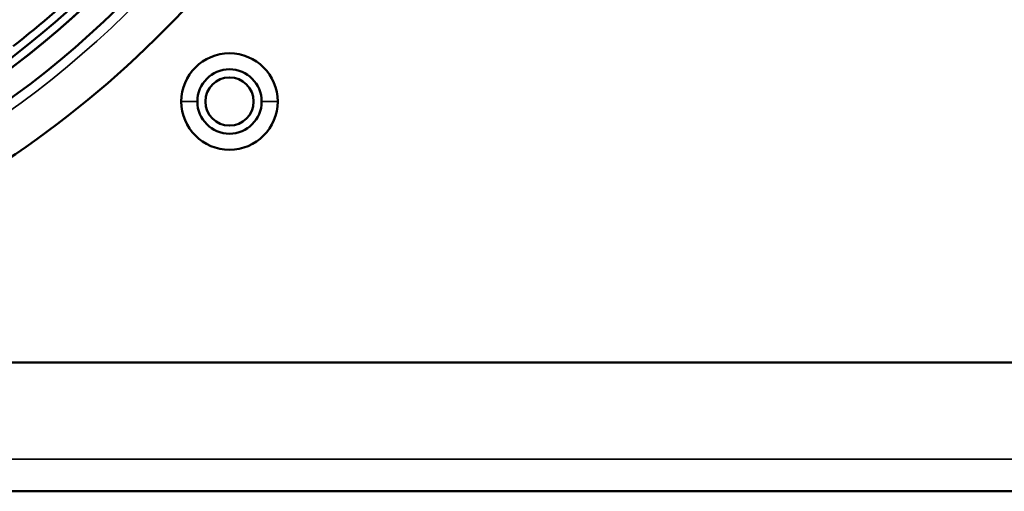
# Model space of a CAD drawing. Header units: millimetres. Extents: x 38 to 2514, y 38 to 1622.
# Tile 153 of 244: x 1110 to 1172, y 1257 to 1286. Entities that reach past the tile are written whole.
import ezdxf

# ---------------------------------------------------------------- set-up
doc = ezdxf.new("R2010")
doc.units = ezdxf.units.MM
doc.header["$LTSCALE"] = 7.692308
doc.layers.add('Visible (ISO)', color=7, linetype='Continuous', lineweight=50)
doc.layers.add('Visible Narrow (ISO)', color=7, linetype='Continuous', lineweight=35)

msp = doc.modelspace()

# ---------------------------------------------------------------- linework, layer by layer
at = {"layer": 'Visible (ISO)'}
for p, q in [((1344.615, 1264.981), (804.615, 1264.981)), ((799.615, 1256.981), (1349.615, 1256.981))]:
    msp.add_line(p, q, dxfattribs=at)
for centre, radius in [((1074.615, 1329.981), 48), ((1074.615, 1329.981), 47.5), ((1074.615, 1329.981), 47.194), ((1123.406, 1281.191), 2), ((1123.406, 1281.191), 1.5)]:
    msp.add_circle(centre, radius, dxfattribs=at)
for centre, radius, start, end in [((1074.615, 1329.981), 58, 270.14818, 344.71908), ((1074.615, 1329.981), 60, 195.31951, 344.68049), ((1074.615, 1329.981), 58.5, 195.59778, 344.40221), ((1074.615, 1329.981), 58.5, 270.14691, 344.40221), ((1074.615, 1329.981), 57.5, 307.93018, 314.56982), ((1074.615, 1329.981), 63, 223.23022, 316.76978), ((1123.406, 1281.191), 3, 0, 180), ((1123.406, 1281.191), 3, 180, 0)]:
    msp.add_arc(centre, radius, start, end, dxfattribs=at)
at = {"layer": 'Visible Narrow (ISO)'}
for p, q in [((1120.406, 1281.191), (1121.406, 1281.191)), ((1126.406, 1281.191), (1125.406, 1281.191)), ((799.615, 1258.981), (1349.615, 1258.981))]:
    msp.add_line(p, q, dxfattribs=at)
for radius in [47.194, 47.085, 46.585]:
    msp.add_circle((1074.615, 1329.981), radius, dxfattribs=at)
for centre, radius, start, end in [((1074.615, 1329.981), 60.6, 195.19565, 344.80435), ((1123.406, 1281.191), 6.014, 131.23557, 138.76443)]:
    msp.add_arc(centre, radius, start, end, dxfattribs=at)

doc.saveas('drawing.dxf')
